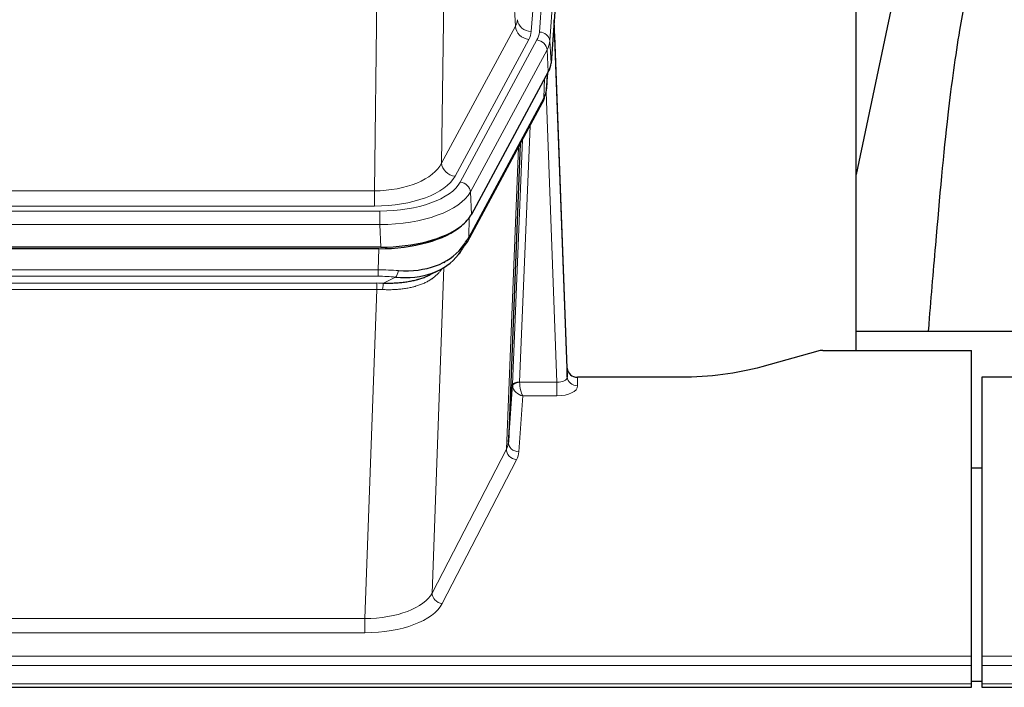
# Model space of a CAD drawing. Header units: inches. Extents: x 0 to 23760, y -13 to 16800.
# Tile 103 of 214: x 6485 to 6769, y 13839 to 14032. Entities that reach past the tile are written whole.
import ezdxf

# ---------------------------------------------------------------- set-up
doc = ezdxf.new("R2010")
doc.units = ezdxf.units.IN
doc.layers.add('254', color=7, linetype='Continuous', true_color=0xffffff)
doc.styles.add('latin_extended', font='simplex.shx')
doc.dimstyles.get("Standard").update_dxf_attribs({"dimtxt": 0.18, "dimasz": 0.18, "dimexe": 0.18, "dimexo": 0.0625, "dimgap": 0.09, "dimtad": 0, "dimtih": 1, "dimtoh": 1, "dimdec": 4, "dimzin": 0, "dimdsep": 46, "dimtxsty": 'Standard', "dimcen": 0.09, "dimadec": 0, "dimazin": 0, "dimtfac": 1, "dimtdec": 4, "dimtofl": 0, "dimtmove": 0, "dimatfit": 3, "dimfxl": 1, "dimtolj": 1, "dimtzin": 0, "dimarcsym": 0})

# ---------------------------------------------------------------- blocks, each defined once
blk = doc.blocks.new('_U11')
at = {"layer": '254', "color": 3, "linetype": 'Continuous', "lineweight": 13, "transparency": 16777216}
for p, q in [((8503.87, 13952.97), (8503.87, 10472.46)), ((1737.89, 13597.98), (1737.89, 10472.46)), ((1877.89, 10512.46), (8363.87, 10512.46))]:
    blk.add_line(p, q, dxfattribs=at)
at = {"layer": '254', "color": 3, "transparency": 16777216}
for points in [[(1877.89, 10535.79), (1877.89, 10489.13), (1737.89, 10512.46)], [(8363.87, 10489.13), (8363.87, 10535.79), (8503.87, 10512.46)]]:
    blk.add_solid(points, dxfattribs=at)
at = {"layer": 'Defpoints', "color": 0, "transparency": 16777216}
for p in [(8503.87, 13992.97), (1737.89, 13637.98), (8503.87, 10512.46)]:
    blk.add_point(p, dxfattribs=at)
at = {"layer": '254', "color": 2, "lineweight": 13, "transparency": 16777216, "insert": (4877.55, 10722.46), "char_height": 140, "attachment_point": 1, "style": 'latin_extended'}
blk.add_mtext('\\A1;6766', dxfattribs=at)
blk = doc.blocks.new('_U14')
at = {"layer": '254', "color": 3, "linetype": 'Continuous', "lineweight": 13, "transparency": 16777216}
for p, q in [((6034.24, 13124.3), (6034.24, 14087.63)), ((5412.87, 13124.3), (6074.24, 13124.3)), ((6034.24, 12619.98), (6034.24, 12984.3)), ((8055.87, 12479.98), (5994.24, 12479.98))]:
    blk.add_line(p, q, dxfattribs=at)
at = {"layer": '254', "color": 3, "transparency": 16777216}
for points in [[(6057.57, 12984.3), (6010.9, 12984.3), (6034.24, 13124.3)], [(6010.9, 12619.98), (6057.57, 12619.98), (6034.24, 12479.98)]]:
    blk.add_solid(points, dxfattribs=at)
at = {"layer": 'Defpoints', "color": 0, "transparency": 16777216}
for p in [(5372.87, 13124.3), (6034.24, 13124.3), (8095.87, 12479.98)]:
    blk.add_point(p, dxfattribs=at)
at = {"layer": '254', "color": 2, "lineweight": 13, "transparency": 16777216, "insert": (5824.24, 13657.63), "char_height": 140, "attachment_point": 1, "rotation": 90, "style": 'latin_extended'}
blk.add_mtext('\\A1;\\C2;650', dxfattribs=at)

msp = doc.modelspace()

# ---------------------------------------------------------------- linework, layer by layer
at = {"layer": '254', "color": 110, "linetype": 'Continuous', "lineweight": 13}
for p, q in [((6645.625, 14201.235), (6632.559, 14028.462)), ((6634.906, 14028.309), (6648.017, 14201.67)), ((6651.011, 14199.1), (6637.9, 14025.739)), ((6627.986, 14029.979), (6623.634, 14104.231)), ((6607.591, 14066.086), (6606.634, 13990.436)), ((6587.191, 13982.401), (6588.159, 14058.897)), ((6606.634, 13990.436), (6627.986, 14029.979)), ((6610.509, 13986.627), (6631.861, 14026.171)), ((6612.035, 13984.953), (6634.209, 14026.018)), ((6637.9, 14025.739), (6638.273, 14019.367)), ((6637.116, 14023.162), (6614.942, 13982.096)), ((6637.489, 14016.789), (6637.116, 14023.162)), ((6637.005, 14011.864), (6637.359, 14016.548)), ((6636.219, 14009.285), (6636.438, 14014.842)), ((6639.986, 13927.041), (6636.855, 14010.893)), ((6614.472, 13969.009), (6636.219, 14009.285)), ((6632.202, 14001.179), (6629.18, 13927.128)), ((6627.182, 13926.362), (6630.075, 13997.239)), ((6625.368, 13907.733), (6628.835, 13994.944)), ((6374.548, 13982.401), (6587.191, 13982.401)), ((6587.191, 13977.987), (6587.191, 13982.401)), ((6614.942, 13982.096), (6615.235, 13975.575)), ((6372.959, 13976.563), (6588.779, 13976.563)), ((6587.191, 13977.987), (6374.548, 13977.987)), ((6588.779, 13972.658), (6588.779, 13976.563)), ((6588.779, 13972.658), (6372.959, 13972.658)), ((6589.073, 13966.137), (6588.779, 13972.658)), ((6614.649, 13974.645), (6614.472, 13969.009)), ((6588.29, 13959.564), (6588.481, 13965.655)), ((6607.582, 13961.923), (6607.544, 13961.83)), ((6373.449, 13959.564), (6588.29, 13959.564)), ((6588.29, 13957.698), (6588.29, 13959.564)), ((6607.319, 13960.259), (6603.883, 13866.119)), ((6588.29, 13957.698), (6373.449, 13957.698)), ((6373.791, 13955.756), (6587.948, 13955.756)), ((6587.948, 13953.891), (6587.948, 13955.756)), ((6589.861, 13955.725), (6593.314, 13957.47)), ((6587.948, 13953.891), (6373.791, 13953.891)), ((6584.474, 13858.715), (6587.948, 13953.891)), ((6629.181, 13927.041), (6639.986, 13927.041)), ((6639.986, 13927.041), (6639.986, 13923.126)), ((6645.967, 13928.488), (6645.977, 13926.04)), ((6630.144, 13923.126), (6628.95, 13906.977)), ((6639.986, 13923.126), (6630.144, 13923.126)), ((6603.883, 13866.119), (6625.368, 13907.733)), ((6628.277, 13904.67), (6606.792, 13863.056)), ((6377.264, 13858.715), (6584.474, 13858.715)), ((6584.474, 13858.715), (6584.474, 13854.614)), ((6584.474, 13854.614), (6377.264, 13854.614)), ((6202.869, 13847.853), (6759.869, 13847.853)), ((6762.869, 13847.853), (7319.869, 13847.853)), ((6202.869, 13845.119), (6759.869, 13845.119)), ((6762.869, 13845.119), (7319.869, 13845.119)), ((6202.869, 13839.871), (6759.869, 13839.871)), ((6762.869, 13839.871), (7319.869, 13839.871))]:
    msp.add_line(p, q, dxfattribs=at)
at = {"layer": '254', "color": 2, "linetype": 'Continuous', "lineweight": 25}
for p, q in [((6651.391, 14192.82), (6638.273, 14019.367)), ((6726.529, 13936.255), (6726.529, 14125.056)), ((6745.053, 14074.975), (6726.529, 13987.081)), ((6642.968, 13931.109), (6639.21, 14031.748)), ((6639.29, 14027.355), (6642.979, 13928.573)), ((6637.489, 14016.789), (6615.235, 13975.575)), ((6636.998, 14011.751), (6637.361, 14016.553)), ((6637.175, 14016.208), (6637.005, 14011.864)), ((6636.998, 14011.751), (6637.005, 14011.864)), ((6614.113, 13967.679), (6635.86, 14007.955)), ((6629.381, 13995.955), (6625.954, 13909.744)), ((6589.073, 13966.137), (6372.666, 13966.137)), ((6588.481, 13965.655), (6373.258, 13965.655)), ((6603.178, 13958.091), (6605.972, 13959.503)), ((6726.532, 13941.828), (6798.529, 13941.828)), ((6715.413, 13936.06), (6699.249, 13931.529)), ((6716.912, 13936.255), (6759.869, 13936.255)), ((6759.869, 13847.853), (6759.869, 13936.255)), ((6642.979, 13928.573), (6642.968, 13931.109)), ((6675.869, 13928.488), (6645.967, 13928.488)), ((6762.869, 13928.488), (6762.869, 13847.853)), ((6875.772, 13928.488), (6762.869, 13928.488)), ((6625.954, 13909.744), (6627.182, 13926.362)), ((6759.87, 13902.29), (6762.87, 13902.29)), ((6759.869, 13845.119), (6759.869, 13847.853)), ((6762.869, 13847.853), (6762.869, 13845.119)), ((6759.869, 13839.871), (6759.869, 13845.119)), ((6762.869, 13845.119), (6762.869, 13839.871)), ((6202.869, 13838.856), (6759.869, 13838.856)), ((6762.865, 13840.547), (6759.862, 13840.547)), ((6759.869, 13838.856), (6759.869, 13839.871)), ((6762.869, 13839.871), (6762.869, 13838.856)), ((6762.869, 13838.856), (7319.869, 13838.856))]:
    msp.add_line(p, q, dxfattribs=at)
at = {"layer": '254', "color": 110, "linetype": 'Continuous', "lineweight": 13}
for centre, major_axis, ratio, start_param, end_param in [((6608.541, 14032.4), (-20.038, 0.241), 0.4621297, 2.903225, 3.1123764), ((6631.861, 14029.719), (3.52, -1.9), 0.8606628, 3.6289862, 5.1474227), ((6632.559, 14032.01), (3.989, -0.302), 0.8864705, 3.2608937, 4.7793301), ((6639.29, 14025.202), (-0.214, 6.443), 0.0117452, 5.0526437, 5.774114), ((6608.541, 14028.852), (-24.033, 0.005), 0.4611335, 2.8976848, 3.1068362), ((6610.888, 14028.7), (-24.033, 0.005), 0.4611335, 2.8976848, 3.1068362), ((6634.906, 14025.648), (2.991, -0.226), 0.8864705, 0.119301, 1.6377375), ((6636.292, 14027.263), (2.998, 0.112), 0.4302668, 5.7021495, 6.2671208), ((6634.209, 14023.357), (2.64, -1.425), 0.8606628, 0.4873936, 2.00583), ((6610.888, 14026.039), (27.028, 0.171), 0.4605351, 6.0362132, 6.2453646), ((6609.21, 13992.075), (27.539, 20.422), 0.1820479, 5.9117309, 5.943711), ((6632.341, 14009.855), (3.52, -1.9), 0.8606628, 0.0000038, 0.4001271), ((6587.27, 13993.008), (20.002, 0.126), 0.5302672, 4.7050812, 6.0263936), ((6610.509, 13990.175), (-3.52, 1.9), 0.8606628, 0.4873936, 2.00583), ((6587.27, 13989.46), (24.002, 0.049), 0.477994, 4.708097, 6.0294094), ((6588.728, 13987.66), (-24.02, 0.03), 0.4619935, 1.5735185, 2.8978281), ((6612.035, 13982.292), (2.64, -1.425), 0.8606628, 0.4873936, 2.00583), ((6588.728, 13984.999), (27.018, 0.111), 0.4567867, 4.7124116, 6.0367213), ((6610.593, 13969.58), (3.52, -1.9), 0.8606628, 0.0000038, 0.4001271), ((6587.641, 13952.13), (27.015, 0.091), 0.2751837, 1.3250001, 1.545831), ((6593.314, 13961.305), (-0.368, -3.983), 0.2964475, 0.3019504, 1.0888865), ((6587.159, 13945.944), (24.025, 0.387), 0.4081205, 1.4515092, 1.5313568), ((6587.641, 13948.295), (23.017, 0.318), 0.4083138, 1.3161001, 1.5369309), ((6589.861, 13951.89), (0.131, 3.998), 0.1099517, 0.2897867, 1.0584981), ((6587.159, 13942.108), (20.023, 0.877), 0.5868265, 1.4258227, 1.5056703), ((6629.18, 13926.267), (1.998, -0.082), 0.4302193, 1.5883537, 3.1255299), ((6629.181, 13926.18), (-1.996, -0.13), 0.4297663, 4.6843512, 6.2157251), ((6630.18, 13927.096), (1.001, 0.011), 0.9036686, 3.0949665, 3.1907321), ((6630.144, 13925.749), (-0.506, 2.997), 0.2740591, 1.0794715, 2.5891813), ((6639.973, 13928.664), (-3.004, 0.138), 0.5390598, 1.5996723, 3.1704686), ((6645.977, 13928.664), (-3, -0.013), 0.8746179, 0.0299147, 1.5670846), ((6630.18, 13926.235), (-2.996, 0.15), 0.8842154, 0.0089587, 0.1047242), ((6630.144, 13925.749), (-2.669, 1.608), 0.8008031, 0.5106166, 2.0203264), ((6639.973, 13926.04), (-6.003, 0.008), 0.4854373, 1.5734916, 3.1442879), ((6628.277, 13907.294), (2.666, -1.376), 0.8484453, 3.5215353, 5.1252561), ((6605.951, 13909.999), (20.016, 0.121), 0.4848834, 6.0350943, 6.2444185), ((6628.95, 13909.601), (2.992, -0.221), 0.8740585, 3.1714428, 4.7769181), ((6605.951, 13907.375), (23.014, 0.002), 0.4845187, 6.038018, 6.2473422), ((6584.468, 13868.389), (20.013, 0.104), 0.483363, 4.7101919, 6.0355739), ((6606.792, 13865.68), (2.666, -1.376), 0.8484453, 3.5215353, 5.1252561), ((6584.468, 13865.765), (-23.012, 0.004), 0.4845836, 1.5711584, 2.8965404)]:
    msp.add_ellipse(centre, major_axis=major_axis, ratio=ratio, start_param=start_param, end_param=end_param, dxfattribs=at)
at = {"layer": '254', "color": 2, "linetype": 'Continuous', "lineweight": 25}
for centre, major_axis, ratio, start_param, end_param in [((6611.253, 14019.806), (-27.037, 0.006), 0.4611335, 2.8976848, 3.1068362), ((6632.507, 14010.176), (3.584, -1.776), 0.8816114, 6.2824956, 6.6531678), ((6610.36, 14021.351), (-26.161, 11.46), 0.4493681, 3.1218709, 3.267222), ((6609.21, 13992.075), (27.174, 22.247), 0.2659525, 6.0029113, 6.0348914), ((6589.015, 13978.621), (-27.023, 0.034), 0.4619935, 2.6128783, 2.8978281), ((6588.455, 13978.13), (-27.01, 0.015), 0.4618579, 1.5720062, 2.656), ((6589.015, 13978.621), (-27.023, 0.034), 0.4619935, 1.5735185, 2.6128783), ((6587.641, 13952.13), (27.355, 20.182), 0.1876908, 5.6857719, 5.9066027), ((6610.593, 13969.58), (3.52, -1.9), 0.8606628, 5.9153676, 6.2831892), ((6588.543, 13980.947), (-25.329, 12.681), 0.6929209, 2.1169098, 3.0007467), ((6590.337, 13949.267), (23.434, 19.972), 0.1471226, 5.6997031, 5.9205339), ((6608.817, 13966.898), (3.195, -2.407), 0.6715965, 6.033487, 6.820423), ((6588.543, 13980.947), (-23.359, 16.381), 0.7286412, 2.2260513, 3.1098882), ((6610.716, 13959.407), (-3.388, 2.127), 0.8041825, 6.1083502, 6.2835535), ((6716.915, 13934.797), (-3, 0.002), 0.4856498, 4.7136997, 5.2369038), ((6645.966, 13931.201), (-3, 0.002), 0.9042699, 0.0343167, 1.5714866)]:
    msp.add_ellipse(centre, major_axis=major_axis, ratio=ratio, start_param=start_param, end_param=end_param, dxfattribs=at)
for points, knots in [([(6774.391, 14075.036), (6772.514, 14072.556), (6765.912, 14062.638), (6759.278, 14044.809), (6756.088, 14027.759), (6752.695, 14003.707), (6750.002, 13973.549), (6748.035, 13950.628), (6747.378, 13942.011), (6747.366, 13941.852)], [0, 0, 0, 0, 0.0518113, 0.2036205, 0.372795, 0.587921, 0.850882, 0.9972478, 1, 1, 1, 1]), ([(6589.861, 13955.725), (6590.379, 13955.716), (6590.894, 13955.714), (6591.92, 13955.726), (6592.43, 13955.741), (6593.064, 13955.77), (6593.191, 13955.777), (6593.444, 13955.791), (6593.57, 13955.799), (6593.947, 13955.824), (6594.196, 13955.843), (6594.938, 13955.907), (6595.425, 13955.959), (6596.383, 13956.084), (6596.855, 13956.156), (6597.784, 13956.322), (6598.241, 13956.416), (6598.914, 13956.573), (6599.137, 13956.628), (6599.468, 13956.715), (6599.578, 13956.744), (6599.742, 13956.79), (6599.796, 13956.805), (6599.905, 13956.836), (6600.391, 13956.977), (6600.86, 13957.131), (6601.665, 13957.422), (6602.363, 13957.701), (6603.017, 13958.009), (6603.299, 13958.152)], [0, 0, 0, 0, 0.1020877, 0.1020877, 0.2041754, 0.2041754, 0.2296973, 0.2296973, 0.2552192, 0.2552192, 0.3062631, 0.3062631, 0.4083508, 0.4083508, 0.5104385, 0.5104385, 0.6125262, 0.6125262, 0.66357, 0.66357, 0.6890919, 0.6890919, 0.7018529, 0.7018529, 0.7146139, 0.8167015, 0.8167015, 0.9187892, 1, 1, 1, 1]), ([(6699.249, 13931.529), (6695.715, 13930.538), (6691.914, 13929.774), (6684.031, 13928.749), (6679.95, 13928.488), (6675.869, 13928.488)], [0, 0, 0, 0, 0.5, 0.5, 1, 1, 1, 1])]:
    msp.add_open_spline(points, degree=3, knots=knots, dxfattribs=at)
msp.add_open_spline([(6635.86, 14007.955), (6635.981, 14008.178), (6636.091, 14008.4)], degree=2, dxfattribs=at)
at = {"layer": '254', "color": 110, "linetype": 'Continuous', "lineweight": 13}
msp.add_open_spline([(6606.921, 13960.133), (6606.765, 13959.881), (6606.594, 13959.631), (6606.218, 13959.142), (6606.015, 13958.901), (6605.577, 13958.43), (6605.343, 13958.199), (6604.843, 13957.749), (6604.577, 13957.53), (6604.155, 13957.211), (6604.01, 13957.106), (6603.787, 13956.952), (6603.711, 13956.901), (6603.559, 13956.8), (6603.482, 13956.75), (6603.094, 13956.504), (6602.771, 13956.316), (6602.101, 13955.96), (6601.407, 13955.624), (6600.666, 13955.327), (6599.9, 13955.05), (6599.505, 13954.921), (6599.048, 13954.788), (6598.996, 13954.773), (6598.894, 13954.744), (6598.842, 13954.73), (6598.688, 13954.687), (6598.377, 13954.604), (6598.062, 13954.528), (6597.427, 13954.384), (6596.996, 13954.299), (6596.122, 13954.151), (6595.678, 13954.088), (6594.776, 13953.982), (6594.318, 13953.939), (6593.621, 13953.89), (6593.387, 13953.876), (6593.033, 13953.859), (6592.915, 13953.853), (6592.677, 13953.844), (6592.558, 13953.84), (6591.962, 13953.823), (6591.482, 13953.819), (6590.516, 13953.828), (6590.031, 13953.841), (6589.542, 13953.862)], degree=3, knots=[0, 0, 0, 0, 0.0625, 0.0625, 0.125, 0.125, 0.1875, 0.1875, 0.25, 0.25, 0.28125, 0.28125, 0.296875, 0.296875, 0.3125, 0.3125, 0.375, 0.375, 0.4375, 0.5, 0.5, 0.5625, 0.5625, 0.5703125, 0.5703125, 0.578125, 0.578125, 0.59375, 0.625, 0.625, 0.6875, 0.6875, 0.75, 0.75, 0.8125, 0.8125, 0.84375, 0.84375, 0.859375, 0.859375, 0.875, 0.875, 0.9375, 0.9375, 1, 1, 1, 1], dxfattribs=at)

# ---------------------------------------------------------------- dimensions: what is measured, and where the dimension line sits
at = {"layer": '254', "color": 2, "linetype": 'Continuous', "lineweight": 13}
dim = msp.add_linear_dim(base=(6034.238, 13124.296), p1=(8095.869, 12479.977), p2=(5372.869, 13124.296), angle=90, text='\\C2;650', dimstyle='Standard', override={"dimscale": 40, "dimtxt": 3.5, "dimasz": 3.5, "dimexe": 1, "dimexo": 1, "dimgap": 1.75, "dimtad": 1, "dimtih": 0, "dimtoh": 0, "dimdec": 2, "dimlfac": 0.025, "dimzin": 8, "dimdsep": 46, "dimlunit": 2, "dimpost": '', "dimtxsty": 'latin_extended', "dimsah": 1, "dimse1": 0, "dimse2": 0, "dimsd1": 0, "dimsd2": 0, "dimclrd": 3, "dimclre": 3, "dimclrt": 2, "dimtol": 0, "dimtm": -0.1, "dimtfac": 0.714286, "dimtdec": 3, "dimtofl": 1, "dimtmove": 0, "dimtzin": 8, "dimlwd": 13, "dimlwe": 13}, dxfattribs=at)
dim.commit()
dim.dimension.update_dxf_attribs({"geometry": '_U14', "text_midpoint": (6034.238, 13837.63), "dimtype": 160})
dim = msp.add_linear_dim(base=(8503.869, 10512.459), p1=(1737.889, 13637.977), p2=(8503.869, 13992.97), dimstyle='Standard', override={"dimscale": 40, "dimtxt": 3.5, "dimasz": 3.5, "dimexe": 1, "dimexo": 1, "dimgap": 1.75, "dimtad": 1, "dimtih": 1, "dimtoh": 0, "dimdec": 0, "dimlfac": 1, "dimzin": 8, "dimdsep": 46, "dimlunit": 2, "dimtxsty": 'latin_extended', "dimsah": 1, "dimse1": 0, "dimse2": 0, "dimsd1": 0, "dimsd2": 0, "dimclrd": 3, "dimclre": 3, "dimclrt": 2, "dimtol": 0, "dimtm": -0.1, "dimtfac": 0.714286, "dimtdec": 3, "dimtofl": 1, "dimtmove": 0, "dimtzin": 8, "dimlwd": 13, "dimlwe": 13}, dxfattribs=at)
dim.commit()
dim.dimension.update_dxf_attribs({"geometry": '_U11', "text_midpoint": (5120.879, 10512.459), "dimtype": 160})

doc.saveas('drawing.dxf')
